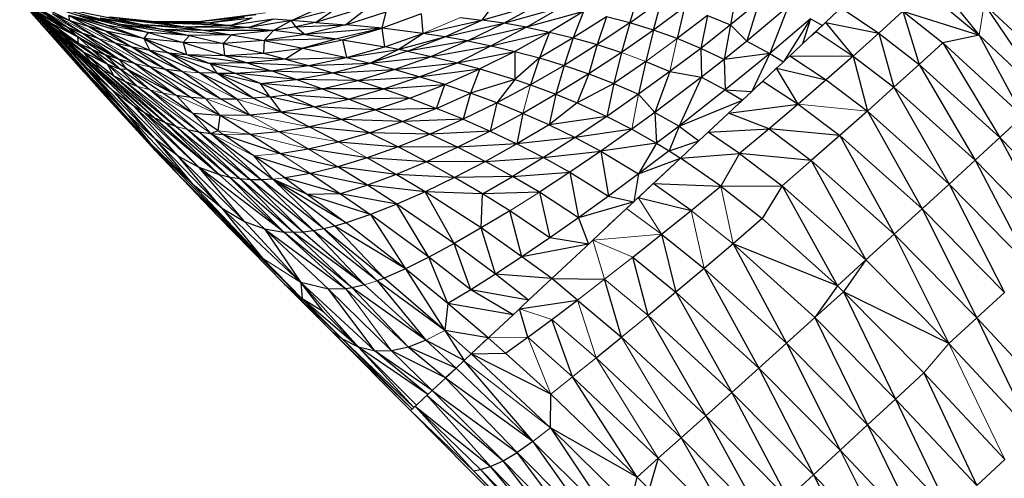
# Paper-space layout '_Left' of a CAD drawing. Header units: millimetres. Extents: x 1 to 464, y 0 to 650.
# Tile 31 of 50: x 13 to 54, y 498 to 517. Entities that reach past the tile are written whole.
import ezdxf

# ---------------------------------------------------------------- set-up
doc = ezdxf.new("R2010")
doc.units = ezdxf.units.MM

psp = doc.layouts.new('_Left')

# ---------------------------------------------------------------- linework, layer by layer
at = {"color": 7, "linetype": 'Continuous', "lineweight": 25}
for p, q in [((51.276, 518.304), (53.086, 516.058)), ((38.592, 516.57), (38.962, 517.748)), ((43.023, 517.847), (42.772, 516.486)), ((13.272, 517.579), (15.222, 516.399)), ((13.45, 517.355), (14.604, 516.686)), ((13.45, 517.355), (15.685, 515.987)), ((14.553, 516.565), (13.45, 517.355)), ((13.509, 517.275), (14.553, 516.565)), ((13.509, 517.275), (15.711, 515.731)), ((14.687, 516.345), (13.509, 517.275)), ((16.034, 514.424), (13.51, 517.273)), ((15.222, 516.399), (13.583, 517.341)), ((13.769, 517.45), (15.353, 516.667)), ((16.929, 516.454), (14.1, 517.395)), ((27.831, 517.276), (25.547, 516.588)), ((27.831, 517.276), (26.808, 516.491)), ((33.093, 517.556), (32.446, 516.687)), ((32.446, 516.687), (34.826, 517.359)), ((33.358, 516.551), (34.826, 517.359)), ((38.592, 516.57), (39.903, 517.506)), ((39.569, 516.268), (39.903, 517.506)), ((43.961, 517.459), (42.772, 516.486)), ((43.961, 517.459), (43.447, 515.805)), ((47.491, 517.315), (46.711, 516.586)), ((51.161, 517.66), (53.086, 516.058)), ((53.3, 517.35), (56.063, 513.238)), ((53.3, 517.35), (56.583, 514.257)), ((14.168, 516.55), (13.602, 517.198)), ((15.787, 514.702), (13.626, 517.135)), ((13.682, 517.129), (14.168, 516.55)), ((13.72, 517.097), (14.687, 516.345)), ((15.911, 515.374), (13.72, 517.097)), ((14.962, 516.025), (13.72, 517.097)), ((15.855, 514.625), (13.766, 516.975)), ((13.766, 516.975), (15.939, 514.531)), ((15.432, 515.101), (13.766, 516.975)), ((15.222, 516.399), (13.94, 517.242)), ((14.414, 516.462), (13.957, 516.892)), ((13.973, 516.877), (16.151, 514.389)), ((14.635, 516.938), (15.353, 516.667)), ((15.867, 516.142), (14.635, 516.938)), ((14.868, 517.19), (17.463, 516.508)), ((16.929, 516.454), (15.312, 516.881)), ((15.312, 516.881), (18.424, 515.917)), ((15.353, 516.667), (15.312, 516.881)), ((16.093, 516.429), (15.312, 516.881)), ((16.853, 516.225), (15.312, 516.881)), ((18.387, 516.49), (15.581, 517.058)), ((17.463, 516.508), (15.753, 516.874)), ((15.753, 516.874), (18.604, 516.175)), ((15.753, 516.874), (16.929, 516.454)), ((23.065, 516.897), (20.739, 516.616)), ((24.555, 516.661), (25.589, 517.138)), ((26.307, 517.113), (24.555, 516.661)), ((25.547, 516.588), (26.307, 517.113)), ((26.808, 516.491), (28.479, 517.032)), ((28.308, 516.347), (28.479, 517.032)), ((29.927, 516.947), (28.308, 516.347)), ((29.927, 516.947), (30.006, 516.132)), ((33.358, 516.551), (35.737, 517.217)), ((34.299, 516.385), (35.737, 517.217)), ((36.671, 517.041), (34.299, 516.385)), ((36.671, 517.041), (35.263, 516.184)), ((36.671, 517.041), (36.245, 515.946)), ((40.855, 517.217), (39.569, 516.268)), ((40.855, 517.217), (40.551, 515.917)), ((41.812, 516.879), (40.551, 515.917)), ((41.812, 516.879), (41.533, 515.513)), ((41.812, 516.879), (42.772, 516.486)), ((45.168, 517.241), (43.447, 515.805)), ((45.168, 517.241), (44.396, 515.295)), ((47.366, 517.198), (48.928, 516.14)), ((49.924, 517.049), (48.928, 516.14)), ((49.924, 517.049), (50.598, 514.844)), ((49.924, 517.049), (51.578, 515.744)), ((49.924, 517.049), (53.086, 516.058)), ((14.043, 516.818), (15.332, 515.612)), ((16.151, 514.389), (14.168, 516.55)), ((17.424, 512.908), (14.168, 516.55)), ((14.168, 516.55), (16.034, 514.424)), ((14.326, 516.545), (17.691, 512.827)), ((14.36, 516.513), (16.126, 514.639)), ((14.414, 516.462), (15.332, 515.612)), ((14.414, 516.462), (17.104, 513.774)), ((16.126, 514.639), (14.414, 516.462)), ((15.222, 516.399), (14.416, 516.807)), ((14.604, 516.686), (14.416, 516.807)), ((14.553, 516.565), (15.685, 515.987)), ((14.604, 516.686), (15.222, 516.399)), ((15.685, 515.987), (14.604, 516.686)), ((15.353, 516.667), (16.093, 516.429)), ((15.353, 516.667), (16.537, 515.917)), ((18.387, 516.49), (16.606, 516.758)), ((16.606, 516.758), (19.216, 516.299)), ((16.606, 516.758), (17.463, 516.508)), ((18.604, 516.175), (16.929, 516.454)), ((16.929, 516.454), (18.424, 515.917)), ((16.977, 516.815), (18.88, 516.617)), ((18.88, 516.617), (17.029, 516.802)), ((17.029, 516.802), (19.233, 516.556)), ((19.233, 516.556), (17.394, 516.718)), ((20.192, 516.39), (17.394, 516.718)), ((17.394, 516.718), (18.387, 516.49)), ((19.216, 516.299), (17.463, 516.508)), ((17.463, 516.508), (20.319, 516.045)), ((17.463, 516.508), (18.604, 516.175)), ((20.192, 516.39), (18.387, 516.49)), ((20.993, 516.252), (18.387, 516.49)), ((18.387, 516.49), (19.216, 516.299)), ((20.739, 516.616), (18.83, 516.625)), ((18.83, 516.625), (18.88, 516.617)), ((20.739, 516.616), (18.88, 516.617)), ((18.88, 516.617), (21.08, 516.576)), ((18.88, 516.617), (19.233, 516.556)), ((19.233, 516.556), (21.08, 516.576)), ((22.005, 516.465), (19.233, 516.556)), ((19.233, 516.556), (20.192, 516.39)), ((22.005, 516.465), (20.192, 516.39)), ((20.69, 516.622), (20.739, 516.616)), ((22.588, 516.806), (20.739, 516.616)), ((20.739, 516.616), (21.08, 516.576)), ((21.08, 516.576), (22.588, 516.806)), ((21.08, 516.576), (22.917, 516.782)), ((21.08, 516.576), (22.005, 516.465)), ((22.005, 516.465), (22.917, 516.782)), ((23.809, 516.716), (22.005, 516.465)), ((22.005, 516.465), (22.778, 516.372)), ((23.809, 516.716), (22.778, 516.372)), ((24.555, 516.661), (22.778, 516.372)), ((24.555, 516.661), (23.807, 516.249)), ((24.555, 516.661), (23.809, 516.716)), ((24.73, 516.409), (24.555, 516.661)), ((25.547, 516.588), (24.555, 516.661)), ((25.547, 516.588), (24.73, 516.409)), ((24.73, 516.409), (26.808, 516.491)), ((26.808, 516.491), (25.114, 516.088)), ((25.547, 516.588), (26.808, 516.491)), ((28.308, 516.347), (26.808, 516.491)), ((30.006, 516.132), (32.446, 516.687)), ((30.916, 515.99), (32.446, 516.687)), ((30.916, 515.99), (33.358, 516.551)), ((31.567, 516.796), (32.446, 516.687)), ((31.859, 515.821), (33.358, 516.551)), ((33.358, 516.551), (32.446, 516.687)), ((34.299, 516.385), (33.358, 516.551)), ((37.625, 516.826), (36.245, 515.946)), ((37.625, 516.826), (37.24, 515.668)), ((38.592, 516.57), (37.24, 515.668)), ((38.592, 516.57), (37.625, 516.826)), ((38.592, 516.57), (38.244, 515.344)), ((39.569, 516.268), (38.592, 516.57)), ((42.772, 516.486), (41.533, 515.513)), ((42.772, 516.486), (42.51, 515.052)), ((42.772, 516.486), (43.447, 515.805)), ((46.092, 516.736), (44.396, 515.295)), ((46.092, 516.736), (44.971, 514.959)), ((46.092, 516.736), (45.757, 515.694)), ((45.757, 515.694), (46.599, 516.482)), ((46.57, 516.454), (46.092, 516.736)), ((46.317, 516.217), (46.711, 516.586)), ((46.711, 516.586), (47.863, 515.188)), ((46.711, 516.586), (48.928, 516.14)), ((14.687, 516.345), (15.711, 515.731)), ((14.687, 516.345), (16.913, 514.858)), ((15.911, 515.374), (14.687, 516.345)), ((15.222, 516.399), (15.867, 516.142)), ((15.222, 516.399), (17.412, 515.048)), ((15.685, 515.987), (15.222, 516.399)), ((16.537, 515.917), (15.867, 516.142)), ((18.032, 514.88), (15.867, 516.142)), ((16.853, 516.225), (16.093, 516.429)), ((17.945, 515.56), (16.093, 516.429)), ((17.23, 515.723), (16.093, 516.429)), ((18.424, 515.917), (16.853, 516.225)), ((18.679, 515.429), (16.853, 516.225)), ((16.853, 516.225), (17.945, 515.56)), ((18.604, 516.175), (18.424, 515.917)), ((20.319, 516.045), (18.604, 516.175)), ((18.604, 516.175), (20.052, 515.748)), ((20.993, 516.252), (19.216, 516.299)), ((19.216, 516.299), (22.059, 516.068)), ((19.216, 516.299), (20.319, 516.045)), ((20.319, 516.045), (20.052, 515.748)), ((22.778, 516.372), (20.192, 516.39)), ((20.192, 516.39), (20.993, 516.252)), ((22.059, 516.068), (20.319, 516.045)), ((20.319, 516.045), (21.721, 515.718)), ((22.778, 516.372), (20.993, 516.252)), ((23.807, 516.249), (20.993, 516.252)), ((20.993, 516.252), (22.059, 516.068)), ((22.059, 516.068), (21.721, 515.718)), ((23.807, 516.249), (22.059, 516.068)), ((22.059, 516.068), (23.413, 515.831)), ((22.778, 516.372), (23.807, 516.249)), ((23.807, 516.249), (23.413, 515.831)), ((25.114, 516.088), (23.413, 515.831)), ((24.73, 516.409), (23.807, 516.249)), ((25.114, 516.088), (23.807, 516.249)), ((24.73, 516.409), (25.114, 516.088)), ((28.308, 516.347), (25.114, 516.088)), ((25.114, 516.088), (26.426, 515.907)), ((28.308, 516.347), (26.426, 515.907)), ((26.669, 515.87), (28.308, 516.347)), ((28.426, 515.574), (28.308, 516.347)), ((30.006, 516.132), (28.308, 516.347)), ((28.426, 515.574), (30.006, 516.132)), ((28.971, 515.47), (30.006, 516.132)), ((30.916, 515.99), (30.006, 516.132)), ((34.299, 516.385), (31.859, 515.821)), ((34.299, 516.385), (32.83, 515.621)), ((32.83, 515.621), (35.263, 516.184)), ((35.263, 516.184), (33.824, 515.388)), ((34.299, 516.385), (35.263, 516.184)), ((35.263, 516.184), (34.836, 515.118)), ((35.263, 516.184), (36.245, 515.946)), ((39.569, 516.268), (38.244, 515.344)), ((39.569, 516.268), (39.251, 514.973)), ((40.551, 515.917), (39.569, 516.268)), ((46.128, 516.041), (46.317, 516.217)), ((46.317, 516.217), (47.863, 515.188)), ((48.928, 516.14), (47.863, 515.188)), ((48.928, 516.14), (49.551, 513.896)), ((48.928, 516.14), (50.598, 514.844)), ((53.086, 516.058), (51.578, 515.744)), ((53.086, 516.058), (54.9, 512.701)), ((53.086, 516.058), (56.063, 513.238)), ((14.962, 516.025), (15.911, 515.374)), ((15.332, 515.612), (14.962, 516.025)), ((16.242, 514.917), (14.962, 516.025)), ((15.786, 515.246), (14.962, 516.025)), ((15.685, 515.987), (17.412, 515.048)), ((16.252, 515.473), (15.685, 515.987)), ((15.711, 515.731), (15.685, 515.987)), ((16.819, 515.246), (15.685, 515.987)), ((15.711, 515.731), (16.252, 515.473)), ((17.945, 515.56), (17.23, 515.723)), ((19.342, 514.631), (17.23, 515.723)), ((18.676, 514.741), (17.23, 515.723)), ((20.052, 515.748), (18.424, 515.917)), ((18.424, 515.917), (20.199, 515.26)), ((18.424, 515.917), (19.431, 515.329)), ((18.424, 515.917), (18.679, 515.429)), ((21.721, 515.718), (20.052, 515.748)), ((20.052, 515.748), (21.772, 515.219)), ((20.052, 515.748), (20.199, 515.26)), ((23.413, 515.831), (21.721, 515.718)), ((21.721, 515.718), (23.385, 515.307)), ((21.721, 515.718), (21.772, 515.219)), ((23.413, 515.831), (23.385, 515.307)), ((26.426, 515.907), (23.413, 515.831)), ((23.413, 515.831), (25.023, 515.523)), ((26.426, 515.907), (25.023, 515.523)), ((25.023, 515.523), (26.669, 515.87)), ((26.669, 515.87), (28.426, 515.574)), ((26.669, 515.87), (26.84, 515.129)), ((28.971, 515.47), (30.916, 515.99)), ((29.366, 515.39), (30.916, 515.99)), ((31.859, 515.821), (29.366, 515.39)), ((31.859, 515.821), (30.341, 515.178)), ((31.859, 515.821), (30.916, 515.99)), ((31.859, 515.821), (32.83, 515.621)), ((36.245, 515.946), (34.836, 515.118)), ((36.245, 515.946), (35.86, 514.808)), ((37.24, 515.668), (35.86, 514.808)), ((36.245, 515.946), (37.24, 515.668)), ((37.24, 515.668), (36.891, 514.454)), ((37.24, 515.668), (38.244, 515.344)), ((41.533, 515.513), (40.551, 515.917)), ((43.447, 515.805), (42.51, 515.052)), ((43.447, 515.805), (44.396, 515.295)), ((45.757, 515.694), (45.391, 515.353)), ((50.598, 514.844), (51.578, 515.744)), ((51.578, 515.744), (53.942, 511.816)), ((51.578, 515.744), (54.9, 512.701)), ((15.332, 515.612), (15.786, 515.246)), ((15.332, 515.612), (18.002, 513.117)), ((17.104, 513.774), (15.332, 515.612)), ((15.786, 515.246), (16.242, 514.917)), ((15.786, 515.246), (18.44, 512.851)), ((18.002, 513.117), (15.786, 515.246)), ((15.911, 515.374), (16.913, 514.858)), ((15.911, 515.374), (17.172, 514.367)), ((15.911, 515.374), (16.702, 514.625)), ((16.252, 515.473), (16.819, 515.246)), ((17.443, 514.648), (16.252, 515.473)), ((16.913, 514.858), (16.252, 515.473)), ((17.412, 515.048), (16.819, 515.246)), ((17.704, 514.663), (16.819, 515.246)), ((17.443, 514.648), (16.819, 515.246)), ((18.679, 515.429), (17.945, 515.56)), ((20.029, 514.551), (17.945, 515.56)), ((17.945, 515.56), (19.342, 514.631)), ((19.431, 515.329), (18.679, 515.429)), ((20.735, 514.499), (18.679, 515.429)), ((18.679, 515.429), (20.029, 514.551)), ((19.431, 515.329), (20.199, 515.26)), ((19.431, 515.329), (21.173, 514.887)), ((19.431, 515.329), (21.458, 514.477)), ((20.735, 514.499), (19.431, 515.329)), ((20.199, 515.26), (21.772, 515.219)), ((20.199, 515.26), (22.717, 514.915)), ((20.199, 515.26), (21.173, 514.887)), ((21.772, 515.219), (23.385, 515.307)), ((23.385, 515.307), (25.023, 515.523)), ((23.385, 515.307), (24.301, 515.066)), ((25.023, 515.523), (24.301, 515.066)), ((25.023, 515.523), (26.84, 515.129)), ((26.84, 515.129), (28.426, 515.574)), ((26.84, 515.129), (28.971, 515.47)), ((27.812, 514.894), (28.971, 515.47)), ((29.366, 515.39), (27.812, 514.894)), ((28.971, 515.47), (28.426, 515.574)), ((29.366, 515.39), (28.971, 515.47)), ((29.366, 515.39), (30.341, 515.178)), ((30.341, 515.178), (32.83, 515.621)), ((32.83, 515.621), (31.433, 514.913)), ((31.433, 514.913), (33.824, 515.388)), ((33.824, 515.388), (32.368, 514.66)), ((32.83, 515.621), (33.824, 515.388)), ((33.824, 515.388), (33.821, 514.217)), ((33.824, 515.388), (34.836, 515.118)), ((38.244, 515.344), (36.891, 514.454)), ((38.244, 515.344), (37.924, 514.055)), ((41.533, 515.513), (40.256, 514.55)), ((41.533, 515.513), (41.568, 514.314)), ((42.51, 515.052), (41.533, 515.513)), ((44.396, 515.295), (42.51, 515.052)), ((44.396, 515.295), (42.544, 513.786)), ((44.396, 515.295), (43.653, 513.728)), ((44.396, 515.295), (44.971, 514.959)), ((45.23, 515.202), (45.391, 515.353)), ((15.658, 514.847), (16.034, 514.424)), ((16.702, 514.625), (16.242, 514.917)), ((18.44, 512.851), (16.242, 514.917)), ((16.913, 514.858), (17.443, 514.648)), ((16.913, 514.858), (17.654, 514.143)), ((17.172, 514.367), (16.913, 514.858)), ((18.032, 514.88), (17.412, 515.048)), ((17.704, 514.663), (17.412, 515.048)), ((20.373, 513.476), (18.032, 514.88)), ((22.717, 514.915), (21.173, 514.887)), ((21.173, 514.887), (21.458, 514.477)), ((21.173, 514.887), (23.711, 514.583)), ((21.173, 514.887), (22.196, 514.483)), ((21.772, 515.219), (24.301, 515.066)), ((21.772, 515.219), (22.717, 514.915)), ((24.301, 515.066), (22.717, 514.915)), ((22.717, 514.915), (25.263, 514.799)), ((22.717, 514.915), (23.711, 514.583)), ((24.301, 515.066), (26.84, 515.129)), ((24.301, 515.066), (25.263, 514.799)), ((25.263, 514.799), (26.84, 515.129)), ((25.263, 514.799), (27.812, 514.894)), ((26.267, 514.504), (27.812, 514.894)), ((26.84, 515.129), (27.812, 514.894)), ((27.812, 514.894), (30.341, 515.178)), ((28.818, 514.631), (27.812, 514.894)), ((28.818, 514.631), (30.341, 515.178)), ((28.818, 514.631), (31.433, 514.913)), ((29.852, 514.337), (31.433, 514.913)), ((30.341, 515.178), (31.433, 514.913)), ((31.433, 514.913), (32.368, 514.66)), ((34.836, 515.118), (33.821, 514.217)), ((34.836, 515.118), (34.464, 513.999)), ((34.836, 515.118), (35.86, 514.808)), ((39.251, 514.973), (37.924, 514.055)), ((39.251, 514.973), (38.953, 513.606)), ((39.251, 514.973), (40.256, 514.55)), ((42.51, 515.052), (41.568, 514.314)), ((42.51, 515.052), (42.544, 513.786)), ((44.677, 514.684), (44.91, 514.903)), ((44.971, 514.959), (44.91, 514.903)), ((45.062, 515.045), (44.971, 514.959)), ((45.062, 515.045), (45.23, 515.202)), ((45.23, 515.202), (46.741, 514.203)), ((45.23, 515.202), (47.863, 515.188)), ((47.863, 515.188), (46.741, 514.203)), ((47.863, 515.188), (48.448, 512.909)), ((47.863, 515.188), (49.551, 513.896)), ((49.551, 513.896), (50.598, 514.844)), ((50.598, 514.844), (52.919, 510.874)), ((50.598, 514.844), (53.942, 511.816)), ((17.424, 512.908), (16.034, 514.424)), ((16.034, 514.424), (16.698, 513.677)), ((17.104, 513.774), (16.126, 514.639)), ((16.126, 514.639), (17.691, 512.827)), ((16.126, 514.639), (18.874, 511.766)), ((16.702, 514.625), (19.321, 512.428)), ((17.443, 514.648), (17.704, 514.663)), ((18.671, 513.789), (17.443, 514.648)), ((19.78, 513.552), (17.704, 514.663)), ((19.212, 513.656), (17.704, 514.663)), ((17.704, 514.663), (18.671, 513.789)), ((19.342, 514.631), (18.676, 514.741)), ((18.676, 514.741), (20.989, 513.427)), ((20.029, 514.551), (19.342, 514.631)), ((21.627, 513.405), (19.342, 514.631)), ((19.342, 514.631), (20.989, 513.427)), ((20.029, 514.551), (21.627, 513.405)), ((21.458, 514.477), (20.735, 514.499)), ((22.962, 513.442), (20.735, 514.499)), ((22.286, 513.41), (20.735, 514.499)), ((21.458, 514.477), (22.196, 514.483)), ((23.262, 514.049), (21.458, 514.477)), ((22.962, 513.442), (21.458, 514.477)), ((23.655, 513.501), (21.458, 514.477)), ((22.196, 514.483), (23.711, 514.583)), ((24.745, 514.223), (22.196, 514.483)), ((23.262, 514.049), (22.196, 514.483)), ((23.711, 514.583), (25.263, 514.799)), ((23.711, 514.583), (26.267, 514.504)), ((24.745, 514.223), (23.711, 514.583)), ((24.745, 514.223), (26.267, 514.504)), ((25.263, 514.799), (26.267, 514.504)), ((26.267, 514.504), (28.818, 514.631)), ((26.267, 514.504), (27.305, 514.181)), ((27.305, 514.181), (28.818, 514.631)), ((29.852, 514.337), (28.818, 514.631)), ((29.852, 514.337), (32.368, 514.66)), ((30.909, 514.011), (32.368, 514.66)), ((32.368, 514.66), (31.982, 513.65)), ((32.368, 514.66), (33.821, 514.217)), ((35.86, 514.808), (34.464, 513.999)), ((35.86, 514.808), (35.523, 513.608)), ((36.891, 514.454), (35.523, 513.608)), ((35.86, 514.808), (36.891, 514.454)), ((36.891, 514.454), (36.399, 513.252)), ((36.891, 514.454), (37.924, 514.055)), ((40.256, 514.55), (38.953, 513.606)), ((40.256, 514.55), (39.629, 512.85)), ((40.256, 514.55), (41.568, 514.314)), ((44.114, 514.158), (44.683, 514.69)), ((44.704, 514.71), (44.598, 514.611)), ((45.573, 513.196), (44.677, 514.684)), ((44.677, 514.684), (46.741, 514.203)), ((16.151, 514.389), (17.691, 512.827)), ((16.151, 514.389), (18.668, 511.592)), ((17.424, 512.908), (16.151, 514.389)), ((17.172, 514.367), (17.654, 514.143)), ((17.172, 514.367), (19.771, 512.27)), ((17.654, 514.143), (18.152, 513.95)), ((23.262, 514.049), (24.745, 514.223)), ((23.655, 513.501), (23.262, 514.049)), ((25.815, 513.832), (23.262, 514.049)), ((24.363, 513.585), (23.262, 514.049)), ((27.305, 514.181), (24.745, 514.223)), ((25.815, 513.832), (24.745, 514.223)), ((25.815, 513.832), (27.305, 514.181)), ((27.305, 514.181), (29.852, 514.337)), ((27.305, 514.181), (28.371, 513.828)), ((28.371, 513.828), (29.852, 514.337)), ((28.371, 513.828), (30.909, 514.011)), ((29.459, 513.443), (30.909, 514.011)), ((30.909, 514.011), (29.852, 514.337)), ((30.563, 513.024), (30.909, 514.011)), ((30.909, 514.011), (31.982, 513.65)), ((33.821, 514.217), (31.982, 513.65)), ((33.821, 514.217), (33.065, 513.252)), ((34.464, 513.999), (33.065, 513.252)), ((33.821, 514.217), (34.464, 513.999)), ((34.464, 513.999), (35.523, 513.608)), ((37.924, 514.055), (36.399, 513.252)), ((37.924, 514.055), (37.636, 512.691)), ((37.924, 514.055), (38.953, 513.606)), ((41.568, 514.314), (39.629, 512.85)), ((41.568, 514.314), (40.635, 512.291)), ((41.568, 514.314), (42.544, 513.786)), ((43.894, 513.953), (44.114, 514.158)), ((44.114, 514.158), (45.573, 513.196)), ((46.741, 514.203), (45.573, 513.196)), ((46.741, 514.203), (48.448, 512.909)), ((17.424, 512.908), (16.698, 513.677)), ((18.369, 511.858), (16.698, 513.677)), ((16.698, 513.677), (16.965, 513.378)), ((18.002, 513.117), (17.104, 513.774)), ((17.104, 513.774), (19.851, 511.047)), ((17.104, 513.774), (18.874, 511.766)), ((20.455, 512.814), (19.212, 513.656)), ((24.363, 513.585), (25.815, 513.832)), ((28.371, 513.828), (25.815, 513.832)), ((26.913, 513.412), (25.815, 513.832)), ((26.913, 513.412), (28.371, 513.828)), ((28.371, 513.828), (29.459, 513.443)), ((30.563, 513.024), (31.982, 513.65)), ((31.982, 513.65), (31.676, 512.57)), ((33.065, 513.252), (31.982, 513.65)), ((35.523, 513.608), (34.153, 512.815)), ((35.523, 513.608), (35.239, 512.336)), ((35.523, 513.608), (36.399, 513.252)), ((38.953, 513.606), (37.636, 512.691)), ((42.544, 513.786), (40.635, 512.291)), ((42.544, 513.786), (43.261, 513.361)), ((42.544, 513.786), (43.653, 513.728)), ((43.653, 513.728), (43.261, 513.361)), ((43.894, 513.953), (43.653, 513.728)), ((48.448, 512.909), (49.551, 513.896)), ((49.551, 513.896), (51.841, 509.886)), ((49.551, 513.896), (52.919, 510.874)), ((18.369, 511.858), (16.965, 513.378)), ((18.897, 511.281), (16.965, 513.378)), ((20.373, 513.476), (19.78, 513.552)), ((19.78, 513.552), (20.455, 512.814)), ((20.989, 513.427), (20.373, 513.476)), ((22.286, 513.41), (21.627, 513.405)), ((21.627, 513.405), (22.816, 512.746)), ((23.655, 513.501), (22.962, 513.442)), ((24.122, 512.868), (22.962, 513.442)), ((23.655, 513.501), (24.363, 513.585)), ((25.492, 513.091), (23.655, 513.501)), ((23.655, 513.501), (24.122, 512.868)), ((26.913, 513.412), (24.363, 513.585)), ((25.492, 513.091), (24.363, 513.585)), ((25.492, 513.091), (26.913, 513.412)), ((29.459, 513.443), (26.913, 513.412)), ((28.032, 512.96), (26.913, 513.412)), ((29.459, 513.443), (28.032, 512.96)), ((29.459, 513.443), (30.563, 513.024)), ((33.065, 513.252), (31.676, 512.57)), ((33.065, 513.252), (32.792, 512.08)), ((34.153, 512.815), (33.065, 513.252)), ((36.399, 513.252), (35.239, 512.336)), ((36.399, 513.252), (37.636, 512.691)), ((40.635, 512.291), (43.261, 513.361)), ((42.649, 512.79), (43.162, 513.269)), ((42.687, 512.825), (45.573, 513.196)), ((43.026, 513.142), (43.261, 513.361)), ((45.573, 513.196), (44.37, 512.175)), ((45.573, 513.196), (47.301, 511.893)), ((18.668, 511.592), (17.424, 512.908)), ((17.424, 512.908), (18.369, 511.858)), ((18.874, 511.766), (17.691, 512.827)), ((20.45, 509.86), (17.691, 512.827)), ((17.691, 512.827), (18.668, 511.592)), ((18.44, 512.851), (18.002, 513.117)), ((18.002, 513.117), (20.721, 510.569)), ((18.002, 513.117), (19.851, 511.047)), ((18.879, 512.622), (18.44, 512.851)), ((21.563, 510.261), (18.44, 512.851)), ((18.44, 512.851), (20.721, 510.569)), ((21.59, 512.727), (20.455, 512.814)), ((21.509, 512.092), (20.455, 512.814)), ((24.122, 512.868), (22.816, 512.746)), ((25.492, 513.091), (24.122, 512.868)), ((26.642, 512.566), (24.122, 512.868)), ((24.122, 512.868), (25.302, 512.264)), ((28.032, 512.96), (25.492, 513.091)), ((25.492, 513.091), (26.642, 512.566)), ((28.032, 512.96), (26.642, 512.566)), ((30.563, 513.024), (28.032, 512.96)), ((28.032, 512.96), (29.167, 512.476)), ((30.563, 513.024), (29.167, 512.476)), ((31.676, 512.57), (30.563, 513.024)), ((34.153, 512.815), (32.792, 512.08)), ((34.153, 512.815), (33.906, 511.551)), ((35.239, 512.336), (34.153, 512.815)), ((39.629, 512.85), (38.679, 512.16)), ((39.629, 512.85), (39.7, 511.582)), ((39.629, 512.85), (40.635, 512.291)), ((41.837, 512.03), (42.687, 512.825)), ((44.37, 512.175), (42.687, 512.825)), ((48.448, 512.909), (47.301, 511.893)), ((48.448, 512.909), (50.72, 508.861)), ((51.841, 509.886), (48.448, 512.909)), ((19.321, 512.428), (18.879, 512.622)), ((18.879, 512.622), (21.563, 510.261)), ((19.771, 512.27), (19.321, 512.428)), ((21.986, 510.162), (19.321, 512.428)), ((21.509, 512.092), (21.59, 512.727)), ((22.816, 512.746), (21.59, 512.727)), ((22.827, 511.951), (21.59, 512.727)), ((26.642, 512.566), (25.302, 512.264)), ((29.167, 512.476), (26.642, 512.566)), ((26.642, 512.566), (27.807, 512.011)), ((29.167, 512.476), (27.807, 512.011)), ((31.676, 512.57), (29.167, 512.476)), ((29.167, 512.476), (30.31, 511.959)), ((31.676, 512.57), (30.31, 511.959)), ((31.676, 512.57), (32.792, 512.08)), ((37.636, 512.691), (35.239, 512.336)), ((37.636, 512.691), (36.318, 511.815)), ((37.636, 512.691), (38.679, 512.16)), ((41.459, 511.677), (42.481, 512.632)), ((53.942, 511.816), (54.9, 512.701)), ((19.771, 512.27), (22.416, 510.097)), ((19.771, 512.27), (21.986, 510.162)), ((20.232, 512.144), (20.708, 512.049)), ((20.232, 512.144), (22.856, 510.065)), ((20.708, 512.049), (21.202, 511.983)), ((20.708, 512.049), (23.31, 510.063)), ((21.509, 512.092), (21.202, 511.983)), ((21.202, 511.983), (21.719, 511.946)), ((21.202, 511.983), (23.782, 510.089)), ((21.202, 511.983), (23.31, 510.063)), ((22.827, 511.951), (24.026, 512.058)), ((24.026, 512.058), (25.302, 512.264)), ((27.807, 512.011), (25.302, 512.264)), ((25.302, 512.264), (26.497, 511.631)), ((27.807, 512.011), (26.497, 511.631)), ((30.31, 511.959), (27.807, 512.011)), ((27.807, 512.011), (28.98, 511.425)), ((30.31, 511.959), (28.98, 511.425)), ((32.792, 512.08), (30.31, 511.959)), ((30.31, 511.959), (31.455, 511.409)), ((32.792, 512.08), (31.455, 511.409)), ((32.792, 512.08), (33.906, 511.551)), ((35.239, 512.336), (33.906, 511.551)), ((35.239, 512.336), (36.318, 511.815)), ((38.679, 512.16), (36.318, 511.815)), ((38.679, 512.16), (37.384, 511.247)), ((38.679, 512.16), (39.7, 511.582)), ((40.635, 512.291), (39.7, 511.582)), ((40.635, 512.291), (40.222, 511.264)), ((40.635, 512.291), (41.459, 511.677)), ((41.837, 512.03), (44.37, 512.175)), ((43.144, 511.151), (41.837, 512.03)), ((44.37, 512.175), (43.144, 511.151)), ((44.37, 512.175), (46.119, 510.857)), ((47.301, 511.893), (44.37, 512.175)), ((18.668, 511.592), (18.369, 511.858)), ((19.922, 510.219), (18.369, 511.858)), ((18.369, 511.858), (18.897, 511.281)), ((20.45, 509.86), (18.668, 511.592)), ((23.349, 506.814), (18.668, 511.592)), ((19.922, 510.219), (18.668, 511.592)), ((19.851, 511.047), (18.874, 511.766)), ((21.648, 508.898), (18.874, 511.766)), ((18.874, 511.766), (20.45, 509.86)), ((21.719, 511.946), (24.077, 511.149)), ((22.995, 511.054), (21.719, 511.946)), ((24.077, 511.149), (22.827, 511.951)), ((25.249, 511.343), (26.497, 511.631)), ((26.497, 511.631), (28.98, 511.425)), ((33.906, 511.551), (31.455, 511.409)), ((33.906, 511.551), (32.595, 510.824)), ((36.318, 511.815), (33.906, 511.551)), ((33.906, 511.551), (35.01, 510.983)), ((36.318, 511.815), (35.01, 510.983)), ((36.318, 511.815), (37.384, 511.247)), ((39.7, 511.582), (37.384, 511.247)), ((39.7, 511.582), (38.956, 510.304)), ((39.7, 511.582), (40.222, 511.264)), ((40.222, 511.264), (41.459, 511.677)), ((41.459, 511.677), (40.694, 510.962)), ((47.301, 511.893), (46.119, 510.857)), ((47.301, 511.893), (49.566, 507.809)), ((50.72, 508.861), (47.301, 511.893)), ((52.919, 510.874), (53.942, 511.816)), ((53.942, 511.816), (56.303, 507.402)), ((57.313, 508.337), (53.942, 511.816)), ((21.494, 508.558), (18.897, 511.281)), ((20.763, 509.321), (18.897, 511.281)), ((24.077, 511.149), (25.249, 511.343)), ((24.077, 511.149), (26.478, 510.603)), ((27.698, 510.971), (25.249, 511.343)), ((28.98, 511.425), (27.698, 510.971)), ((31.455, 511.409), (28.98, 511.425)), ((30.153, 510.808), (28.98, 511.425)), ((31.455, 511.409), (30.153, 510.808)), ((31.455, 511.409), (32.595, 510.824)), ((35.01, 510.983), (37.384, 511.247)), ((37.384, 511.247), (36.099, 510.374)), ((37.384, 511.247), (38.956, 510.304)), ((37.384, 511.247), (37.7, 509.377)), ((40.222, 511.264), (38.956, 510.304)), ((40.222, 511.264), (40.694, 510.962)), ((40.694, 510.962), (43.144, 511.151)), ((43.144, 511.151), (42.365, 509.8)), ((43.144, 511.151), (44.915, 509.812)), ((46.119, 510.857), (43.144, 511.151)), ((20.721, 510.569), (19.851, 511.047)), ((22.594, 508.331), (19.851, 511.047)), ((21.648, 508.898), (19.851, 511.047)), ((22.995, 511.054), (25.333, 510.325)), ((24.275, 510.143), (22.995, 511.054)), ((27.698, 510.971), (26.478, 510.603)), ((30.153, 510.808), (27.698, 510.971)), ((28.899, 510.283), (27.698, 510.971)), ((30.153, 510.808), (28.899, 510.283)), ((32.595, 510.824), (30.153, 510.808)), ((31.32, 510.162), (30.153, 510.808)), ((32.595, 510.824), (31.32, 510.162)), ((32.595, 510.824), (35.01, 510.983)), ((33.724, 510.204), (32.595, 510.824)), ((35.01, 510.983), (33.724, 510.204)), ((35.01, 510.983), (36.099, 510.374)), ((38.956, 510.304), (40.694, 510.962)), ((39.02, 509.397), (40.694, 510.962)), ((39.554, 509.897), (40.694, 510.962)), ((42.365, 509.8), (40.694, 510.962)), ((46.119, 510.857), (48.391, 506.74)), ((49.566, 507.809), (46.119, 510.857)), ((51.841, 509.886), (52.919, 510.874)), ((52.919, 510.874), (55.239, 506.417)), ((21.563, 510.261), (20.721, 510.569)), ((24.227, 507.886), (20.721, 510.569)), ((23.425, 508.022), (20.721, 510.569)), ((22.594, 508.331), (20.721, 510.569)), ((25.333, 510.325), (24.275, 510.143)), ((26.478, 510.603), (25.333, 510.325)), ((27.705, 509.839), (25.333, 510.325)), ((25.333, 510.325), (26.585, 509.481)), ((28.899, 510.283), (26.478, 510.603)), ((27.705, 509.839), (26.478, 510.603)), ((33.724, 510.204), (36.099, 510.374)), ((36.099, 510.374), (34.836, 509.548)), ((36.099, 510.374), (37.7, 509.377)), ((36.099, 510.374), (36.467, 508.49)), ((23.349, 506.814), (19.922, 510.219)), ((23.166, 506.964), (19.922, 510.219)), ((21.494, 508.558), (19.922, 510.219)), ((21.986, 510.162), (21.563, 510.261)), ((21.563, 510.261), (24.227, 507.886)), ((22.416, 510.097), (21.986, 510.162)), ((24.63, 507.873), (21.986, 510.162)), ((21.986, 510.162), (24.227, 507.886)), ((22.856, 510.065), (22.416, 510.097)), ((25.04, 507.894), (22.416, 510.097)), ((22.416, 510.097), (24.63, 507.873)), ((23.31, 510.063), (22.856, 510.065)), ((25.46, 507.947), (22.856, 510.065)), ((22.856, 510.065), (25.04, 507.894)), ((23.782, 510.089), (23.31, 510.063)), ((25.893, 508.029), (23.31, 510.063)), ((23.31, 510.063), (25.46, 507.947)), ((25.22, 509.458), (23.782, 510.089)), ((23.782, 510.089), (25.893, 508.029)), ((26.344, 508.14), (23.782, 510.089)), ((26.815, 508.276), (23.782, 510.089)), ((26.585, 509.481), (24.275, 510.143)), ((24.275, 510.143), (25.22, 509.458)), ((28.899, 510.283), (27.705, 509.839)), ((31.32, 510.162), (28.899, 510.283)), ((30.092, 509.569), (28.899, 510.283)), ((31.32, 510.162), (30.092, 509.569)), ((33.724, 510.204), (31.32, 510.162)), ((32.474, 509.484), (31.32, 510.162)), ((32.474, 509.484), (33.724, 510.204)), ((34.836, 509.548), (33.724, 510.204)), ((38.956, 510.304), (37.7, 509.377)), ((38.956, 510.304), (38.759, 509.154)), ((21.648, 508.898), (20.45, 509.86)), ((23.349, 506.814), (20.45, 509.86)), ((20.763, 509.321), (20.486, 509.615)), ((27.705, 509.839), (26.585, 509.481)), ((30.092, 509.569), (27.705, 509.839)), ((28.923, 509.053), (27.705, 509.839)), ((30.092, 509.569), (28.923, 509.053)), ((32.474, 509.484), (30.092, 509.569)), ((31.301, 507.423), (30.092, 509.569)), ((32.425, 508.065), (30.092, 509.569)), ((34.836, 509.548), (32.474, 509.484)), ((36.467, 508.49), (34.836, 509.548)), ((34.836, 509.548), (35.268, 507.65)), ((38.937, 509.32), (39.564, 509.906)), ((39.564, 509.906), (42.365, 509.8)), ((41.132, 508.79), (39.564, 509.906)), ((41.132, 508.79), (42.365, 509.8)), ((42.365, 509.8), (44.915, 509.812)), ((42.365, 509.8), (44.086, 508.452)), ((44.915, 509.812), (44.086, 508.452)), ((44.915, 509.812), (47.204, 505.665)), ((44.915, 509.812), (48.391, 506.74)), ((51.841, 509.886), (50.72, 508.861)), ((51.841, 509.886), (54.132, 505.393)), ((55.239, 506.417), (51.841, 509.886)), ((20.607, 509.488), (20.763, 509.321)), ((20.801, 509.285), (20.763, 509.321)), ((20.808, 509.278), (20.763, 509.321)), ((20.763, 509.321), (21.494, 508.558)), ((26.585, 509.481), (25.22, 509.458)), ((27.827, 508.62), (25.22, 509.458)), ((25.22, 509.458), (26.815, 508.276)), ((28.923, 509.053), (26.585, 509.481)), ((26.585, 509.481), (27.827, 508.62)), ((32.425, 508.065), (32.474, 509.484)), ((33.607, 508.775), (32.474, 509.484)), ((37.7, 509.377), (36.467, 508.49)), ((38.759, 509.154), (36.467, 508.49)), ((38.786, 509.179), (37.683, 508.148)), ((37.7, 509.377), (38.759, 509.154)), ((38.444, 508.859), (38.938, 509.321)), ((38.913, 509.297), (39.018, 509.396)), ((38.938, 509.321), (41.132, 508.79)), ((21.648, 508.898), (22.594, 508.331)), ((24.933, 505.808), (21.648, 508.898)), ((21.648, 508.898), (23.349, 506.814)), ((28.923, 509.053), (27.827, 508.62)), ((31.301, 507.423), (28.923, 509.053)), ((30.247, 506.857), (28.923, 509.053)), ((33.607, 508.775), (32.425, 508.065)), ((35.268, 507.65), (33.607, 508.775)), ((34.114, 506.867), (33.607, 508.775)), ((37.058, 507.564), (38.453, 508.867)), ((39.911, 507.803), (41.132, 508.79)), ((50.72, 508.861), (49.566, 507.809)), ((50.72, 508.861), (52.993, 504.34)), ((54.132, 505.393), (50.72, 508.861)), ((21.494, 508.558), (23.166, 506.964)), ((21.494, 508.558), (25, 505.129)), ((24.256, 505.736), (21.494, 508.558)), ((22.594, 508.331), (23.425, 508.022)), ((22.594, 508.331), (24.933, 505.808)), ((27.827, 508.62), (26.815, 508.276)), ((30.247, 506.857), (27.827, 508.62)), ((27.827, 508.62), (29.275, 506.375)), ((36.467, 508.49), (35.268, 507.65)), ((36.467, 508.49), (36.877, 507.394)), ((44.086, 508.452), (42.874, 507.412)), ((23.425, 508.022), (24.227, 507.886)), ((23.425, 508.022), (26.802, 505.545)), ((26.093, 505.525), (23.425, 508.022)), ((23.425, 508.022), (24.933, 505.808)), ((24.63, 507.873), (24.227, 507.886)), ((27.066, 505.585), (24.227, 507.886)), ((26.802, 505.545), (24.227, 507.886)), ((25.04, 507.894), (24.63, 507.873)), ((27.574, 505.703), (24.63, 507.873)), ((24.63, 507.873), (27.066, 505.585)), ((25.46, 507.947), (25.04, 507.894)), ((25.04, 507.894), (27.574, 505.703)), ((25.893, 508.029), (25.46, 507.947)), ((28.113, 505.879), (25.46, 507.947)), ((25.46, 507.947), (27.574, 505.703)), ((26.344, 508.14), (25.893, 508.029)), ((28.39, 505.985), (25.893, 508.029)), ((25.893, 508.029), (28.113, 505.879)), ((26.815, 508.276), (26.344, 508.14)), ((29.275, 506.375), (26.344, 508.14)), ((26.344, 508.14), (28.39, 505.985)), ((29.275, 506.375), (26.815, 508.276)), ((32.425, 508.065), (31.301, 507.423)), ((34.114, 506.867), (32.425, 508.065)), ((33.017, 506.148), (32.425, 508.065)), ((35.268, 507.65), (34.114, 506.867)), ((36.877, 507.394), (35.268, 507.65)), ((36.968, 507.479), (35.352, 505.969)), ((38.711, 506.849), (39.911, 507.803)), ((39.911, 507.803), (41.673, 506.39)), ((39.911, 507.803), (40.493, 505.397)), ((49.566, 507.809), (48.391, 506.74)), ((49.566, 507.809), (51.833, 503.267)), ((52.993, 504.34), (49.566, 507.809)), ((31.301, 507.423), (30.247, 506.857)), ((33.017, 506.148), (31.301, 507.423)), ((31.989, 505.501), (31.301, 507.423)), ((36.877, 507.394), (34.114, 506.867)), ((42.874, 507.412), (41.673, 506.39)), ((47.204, 505.665), (42.874, 507.412)), ((42.874, 507.412), (45.097, 503.289)), ((23.166, 506.964), (23.349, 506.814)), ((25, 505.129), (23.166, 506.964)), ((25, 505.129), (23.349, 506.814)), ((30.247, 506.857), (29.275, 506.375)), ((31.989, 505.501), (30.247, 506.857)), ((31.042, 504.934), (30.247, 506.857)), ((34.114, 506.867), (33.017, 506.148)), ((35.352, 505.969), (34.114, 506.867)), ((38.711, 506.849), (40.493, 505.397)), ((39.347, 504.44), (38.711, 506.849)), ((48.391, 506.74), (47.204, 505.665)), ((48.391, 506.74), (47.456, 505.423)), ((48.391, 506.74), (51.833, 503.267)), ((29.275, 506.375), (28.39, 505.985)), ((31.042, 504.934), (29.275, 506.375)), ((29.275, 506.375), (30.913, 503.815)), ((41.673, 506.39), (40.493, 505.397)), ((41.673, 506.39), (45.097, 503.289)), ((41.673, 506.39), (43.945, 502.25)), ((28.39, 505.985), (28.113, 505.879)), ((30.913, 503.815), (28.113, 505.879)), ((28.113, 505.879), (30.132, 503.408)), ((30.913, 503.815), (28.39, 505.985)), ((33.017, 506.148), (31.989, 505.501)), ((35.352, 505.969), (33.017, 506.148)), ((34.388, 505.068), (33.017, 506.148)), ((34.388, 505.068), (35.353, 505.97)), ((35.352, 505.969), (37.544, 505.936)), ((36.422, 505.073), (35.352, 505.969)), ((38.245, 503.53), (37.544, 505.936)), ((24.256, 505.736), (25, 505.129)), ((26.648, 503.468), (24.256, 505.736)), ((24.256, 505.736), (26.246, 503.742)), ((26.093, 505.525), (24.933, 505.808)), ((28.023, 502.957), (24.933, 505.808)), ((24.933, 505.808), (25, 505.129)), ((25.884, 504.583), (24.933, 505.808)), ((26.802, 505.545), (26.093, 505.525)), ((28.707, 502.963), (26.093, 505.525)), ((28.023, 502.957), (26.093, 505.525)), ((27.066, 505.585), (26.802, 505.545)), ((29.403, 503.119), (26.802, 505.545)), ((27.574, 505.703), (27.066, 505.585)), ((30.132, 503.408), (27.066, 505.585)), ((27.066, 505.585), (29.403, 503.119)), ((27.574, 505.703), (30.132, 503.408)), ((31.989, 505.501), (31.042, 504.934)), ((34.388, 505.068), (31.989, 505.501)), ((33.744, 504.466), (31.989, 505.501)), ((47.204, 505.665), (46.271, 504.35)), ((47.456, 505.423), (46.271, 504.35)), ((47.204, 505.665), (47.456, 505.423)), ((47.456, 505.423), (49.617, 500.971)), ((47.456, 505.423), (50.788, 502.053)), ((51.833, 503.267), (47.456, 505.423)), ((25.884, 504.583), (25, 505.129)), ((27.33, 503.128), (25, 505.129)), ((25, 505.129), (26.648, 503.468)), ((34.013, 504.717), (36.422, 505.073)), ((34.388, 505.068), (34.104, 504.803)), ((34.474, 505.149), (34.388, 505.068)), ((35.356, 504.269), (36.422, 505.073)), ((36.422, 505.073), (38.245, 503.53)), ((40.493, 505.397), (39.347, 504.44)), ((40.493, 505.397), (43.945, 502.25)), ((40.493, 505.397), (42.825, 501.244)), ((54.132, 505.393), (52.993, 504.34)), ((31.042, 504.934), (30.913, 503.815)), ((33.744, 504.466), (31.042, 504.934)), ((32.717, 503.506), (31.042, 504.934)), ((33.951, 504.66), (33.744, 504.466)), ((34.013, 504.717), (34.104, 504.803)), ((34.358, 503.532), (34.013, 504.717)), ((27.33, 503.128), (25.884, 504.583)), ((33.744, 504.466), (32.005, 502.841)), ((34.358, 503.532), (35.356, 504.269)), ((36.217, 501.886), (35.356, 504.269)), ((39.347, 504.44), (42.825, 501.244)), ((39.347, 504.44), (41.749, 500.279)), ((46.271, 504.35), (49.617, 500.971)), ((46.271, 504.35), (48.458, 499.9)), ((52.993, 504.34), (51.833, 503.267)), ((52.993, 504.34), (55.306, 499.537)), ((56.456, 500.603), (52.993, 504.34)), ((32.717, 503.506), (30.913, 503.815)), ((32.005, 502.841), (30.913, 503.815)), ((30.913, 503.815), (31.714, 502.569)), ((29.556, 500.552), (26.246, 503.742)), ((26.648, 503.468), (26.246, 503.742)), ((26.246, 503.742), (29.495, 500.495)), ((27.33, 503.128), (26.648, 503.468)), ((29.629, 500.62), (26.648, 503.468)), ((26.648, 503.468), (29.556, 500.552)), ((30.132, 503.408), (29.403, 503.119)), ((31.714, 502.569), (30.132, 503.408)), ((32.005, 502.841), (32.717, 503.506)), ((33.438, 502.872), (32.717, 503.506)), ((33.438, 502.872), (34.358, 503.532)), ((34.358, 503.532), (36.217, 501.886)), ((37.198, 502.676), (38.245, 503.53)), ((38.245, 503.53), (41.749, 500.279)), ((28.023, 502.957), (27.33, 503.128)), ((30.212, 501.164), (27.33, 503.128)), ((29.733, 500.717), (27.33, 503.128)), ((29.629, 500.62), (27.33, 503.128)), ((29.403, 503.119), (28.707, 502.963)), ((31.379, 502.256), (29.403, 503.119)), ((29.403, 503.119), (30.944, 501.849)), ((45.097, 503.289), (48.458, 499.9)), ((45.097, 503.289), (47.32, 498.849)), ((55.306, 499.537), (51.833, 503.267)), ((28.707, 502.963), (28.023, 502.957)), ((30.383, 501.325), (28.023, 502.957)), ((30.212, 501.164), (28.023, 502.957)), ((30.944, 501.849), (28.707, 502.963)), ((28.707, 502.963), (30.383, 501.325)), ((31.714, 502.569), (31.379, 502.256)), ((31.654, 502.513), (31.774, 502.625)), ((31.857, 502.703), (31.702, 502.557)), ((32.005, 502.841), (31.714, 502.569)), ((32.005, 502.841), (33.438, 502.872)), ((35.314, 501.17), (32.005, 502.841)), ((35.301, 499.772), (32.005, 502.841)), ((35.314, 501.17), (33.438, 502.872)), ((40.727, 499.366), (37.198, 502.676)), ((31.379, 502.256), (30.935, 501.84)), ((31.379, 502.256), (34.571, 499.212)), ((31.702, 502.557), (34.571, 499.212)), ((43.945, 502.25), (42.825, 501.244)), ((43.945, 502.25), (47.32, 498.849)), ((43.945, 502.25), (46.214, 497.828)), ((34.571, 499.212), (30.935, 501.841)), ((30.935, 501.841), (33.916, 498.754)), ((31.157, 502.048), (30.944, 501.849)), ((38.889, 497.734), (36.217, 501.886)), ((50.788, 502.053), (49.617, 500.971)), ((50.788, 502.053), (52.986, 497.386)), ((54.146, 498.462), (50.788, 502.053)), ((30.403, 501.343), (30.383, 501.324)), ((30.031, 500.996), (30.204, 501.157)), ((30.17, 501.125), (33.33, 498.407)), ((32.813, 498.175), (30.17, 501.125)), ((30.382, 501.324), (30.204, 501.157)), ((30.383, 501.324), (33.916, 498.754)), ((33.33, 498.407), (30.383, 501.324)), ((35.301, 499.772), (35.314, 501.17)), ((42.825, 501.244), (41.749, 500.279)), ((42.825, 501.244), (46.214, 497.828)), ((42.825, 501.244), (45.152, 496.848)), ((49.617, 500.971), (48.458, 499.9)), ((49.617, 500.971), (52.986, 497.386)), ((49.617, 500.971), (51.836, 496.321)), ((29.629, 500.62), (29.556, 500.552)), ((29.556, 500.552), (29.601, 500.594)), ((29.68, 500.668), (29.629, 500.62)), ((29.629, 500.62), (29.654, 500.644)), ((29.68, 500.668), (29.695, 500.681)), ((29.684, 500.672), (32.813, 498.175)), ((32.394, 498.044), (29.684, 500.672)), ((32.108, 497.988), (29.684, 500.672)), ((29.733, 500.717), (29.695, 500.681)), ((29.495, 500.495), (32.108, 497.988)), ((36.423, 493.493), (29.495, 500.495)), ((41.749, 500.279), (40.727, 499.366)), ((41.749, 500.279), (45.152, 496.848)), ((41.749, 500.279), (44.143, 495.917)), ((38.889, 497.734), (35.301, 499.772)), ((38.601, 496.524), (35.301, 499.772)), ((35.301, 499.772), (37.895, 495.905)), ((48.458, 499.9), (47.32, 498.849)), ((48.458, 499.9), (51.836, 496.321)), ((48.458, 499.9), (50.708, 495.275)), ((40.727, 499.366), (39.77, 498.515)), ((40.727, 499.366), (44.143, 495.917)), ((40.727, 499.366), (43.198, 495.046)), ((34.571, 499.212), (33.916, 498.754)), ((37.895, 495.905), (34.571, 499.212)), ((34.571, 499.212), (37.279, 495.378)), ((33.33, 498.407), (33.916, 498.754)), ((33.916, 498.754), (37.279, 495.378)), ((36.752, 494.948), (33.916, 498.754)), ((39.77, 498.515), (39.395, 497.23)), ((39.77, 498.515), (43.198, 495.046)), ((47.32, 498.849), (46.214, 497.828)), ((47.32, 498.849), (50.708, 495.275)), ((47.32, 498.849), (49.612, 494.259)), ((32.394, 498.044), (32.813, 498.175)), ((32.813, 498.175), (33.33, 498.407)), ((35.992, 494.393), (32.813, 498.175)), ((33.33, 498.407), (36.752, 494.948)), ((36.319, 494.621), (33.33, 498.407)), ((54.146, 498.462), (52.986, 497.386)), ((32.108, 497.988), (32.394, 498.044)), ((35.785, 494.26), (32.108, 497.988)), ((36.423, 493.493), (32.108, 497.988)), ((32.394, 498.044), (35.992, 494.393)), ((35.785, 494.26), (32.394, 498.044)), ((38.601, 496.524), (38.889, 497.734)), ((39.395, 497.23), (38.889, 497.734)), ((46.214, 497.828), (45.152, 496.848)), ((46.214, 497.828), (49.612, 494.259)), ((46.214, 497.828), (48.558, 493.282))]:
    psp.add_line(p, q, dxfattribs=at)
at = {"color": 142, "linetype": 'Continuous', "lineweight": 18, "true_color": 0x0080c0}
for p, q in [((53.3, 517.35), (53.086, 516.058)), ((13.94, 517.242), (15.867, 516.142)), ((16.537, 515.917), (14.635, 516.938)), ((20.69, 516.622), (23.468, 516.991)), ((23.065, 516.897), (20.69, 516.622)), ((15.711, 515.731), (14.553, 516.565)), ((15.353, 516.667), (17.23, 515.723)), ((18.83, 516.625), (16.977, 516.815)), ((20.69, 516.622), (18.83, 516.625)), ((31.567, 516.796), (30.006, 516.132)), ((15.867, 516.142), (17.412, 515.048)), ((16.913, 514.858), (15.711, 515.731)), ((16.537, 515.917), (17.23, 515.723)), ((16.537, 515.917), (18.676, 514.741)), ((16.537, 515.917), (18.032, 514.88)), ((26.426, 515.907), (26.669, 515.87)), ((40.551, 515.917), (39.251, 514.973)), ((40.551, 515.917), (40.256, 514.55)), ((15.911, 515.374), (16.242, 514.917)), ((38.244, 515.344), (39.251, 514.973)), ((16.242, 514.917), (18.879, 512.622)), ((18.152, 513.95), (16.913, 514.858)), ((17.412, 515.048), (19.78, 513.552)), ((18.676, 514.741), (18.032, 514.88)), ((18.032, 514.88), (19.78, 513.552)), ((17.172, 514.367), (16.702, 514.625)), ((16.702, 514.625), (18.879, 512.622)), ((17.443, 514.648), (18.152, 513.95)), ((20.373, 513.476), (18.676, 514.741)), ((20.735, 514.499), (20.029, 514.551)), ((22.286, 513.41), (20.029, 514.551)), ((17.172, 514.367), (19.321, 512.428)), ((17.654, 514.143), (20.232, 512.144)), ((17.654, 514.143), (19.771, 512.27)), ((34.464, 513.999), (34.153, 512.815)), ((18.671, 513.789), (18.152, 513.95)), ((18.152, 513.95), (20.708, 512.049)), ((18.152, 513.95), (20.232, 512.144)), ((19.212, 513.656), (18.671, 513.789)), ((20.455, 512.814), (18.671, 513.789)), ((18.671, 513.789), (20.708, 512.049)), ((18.671, 513.789), (21.202, 511.983)), ((19.78, 513.552), (19.212, 513.656)), ((38.953, 513.606), (38.679, 512.16)), ((38.953, 513.606), (39.629, 512.85)), ((21.59, 512.727), (19.78, 513.552)), ((21.59, 512.727), (20.373, 513.476)), ((21.627, 513.405), (20.989, 513.427)), ((20.989, 513.427), (22.816, 512.746)), ((20.989, 513.427), (21.59, 512.727)), ((22.962, 513.442), (22.286, 513.41)), ((24.122, 512.868), (22.286, 513.41)), ((22.816, 512.746), (22.286, 513.41)), ((48.448, 512.909), (45.573, 513.196)), ((20.455, 512.814), (21.202, 511.983)), ((19.321, 512.428), (21.563, 510.261)), ((24.026, 512.058), (21.59, 512.727)), ((25.302, 512.264), (22.816, 512.746)), ((24.026, 512.058), (22.816, 512.746)), ((20.232, 512.144), (19.771, 512.27)), ((20.232, 512.144), (22.416, 510.097)), ((20.708, 512.049), (22.856, 510.065)), ((21.202, 511.983), (22.995, 511.054)), ((22.827, 511.951), (21.509, 512.092)), ((21.719, 511.946), (21.509, 512.092)), ((26.497, 511.631), (24.026, 512.058)), ((25.249, 511.343), (24.026, 512.058)), ((21.719, 511.946), (22.827, 511.951)), ((25.249, 511.343), (22.827, 511.951)), ((27.698, 510.971), (26.497, 511.631)), ((41.459, 511.677), (41.139, 511.378)), ((19.922, 510.219), (18.897, 511.281)), ((22.995, 511.054), (24.077, 511.149)), ((25.333, 510.325), (24.077, 511.149)), ((26.478, 510.603), (25.249, 511.343)), ((23.782, 510.089), (22.995, 511.054)), ((46.119, 510.857), (44.915, 509.812)), ((56.303, 507.402), (52.919, 510.874)), ((23.782, 510.089), (24.275, 510.143)), ((34.836, 509.548), (33.607, 508.775)), ((42.365, 509.8), (42.874, 507.412)), ((39.911, 507.803), (38.938, 509.321)), ((38.453, 508.867), (39.911, 507.803)), ((41.132, 508.79), (42.874, 507.412)), ((41.673, 506.39), (41.132, 508.79)), ((44.086, 508.452), (47.204, 505.665)), ((36.968, 507.479), (37.058, 507.564)), ((37.058, 507.564), (39.911, 507.803)), ((37.544, 505.936), (37.058, 507.564)), ((37.058, 507.564), (38.711, 506.849)), ((42.874, 507.412), (46.271, 504.35)), ((24.933, 505.808), (23.349, 506.814)), ((37.544, 505.936), (38.711, 506.849)), ((28.113, 505.879), (27.574, 505.703)), ((35.352, 505.969), (35.352, 505.969)), ((36.422, 505.073), (37.544, 505.936)), ((37.544, 505.936), (39.347, 504.44)), ((24.933, 505.808), (27.33, 503.128)), ((26.802, 505.545), (28.707, 502.963)), ((37.198, 502.676), (36.422, 505.073)), ((33.951, 504.66), (34.013, 504.717)), ((35.356, 504.269), (34.013, 504.717)), ((37.198, 502.676), (35.356, 504.269)), ((38.245, 503.53), (39.347, 504.44)), ((46.271, 504.35), (45.097, 503.289)), ((30.913, 503.815), (30.132, 503.408)), ((30.132, 503.408), (31.379, 502.256)), ((32.717, 503.506), (34.358, 503.532)), ((35.314, 501.17), (34.358, 503.532)), ((40.727, 499.366), (38.245, 503.53)), ((45.097, 503.289), (43.945, 502.25)), ((51.833, 503.267), (50.788, 502.053)), ((51.833, 503.267), (54.146, 498.462)), ((36.217, 501.886), (37.198, 502.676)), ((39.77, 498.515), (37.198, 502.676)), ((31.374, 502.251), (30.941, 501.846)), ((31.702, 502.557), (31.379, 502.256)), ((35.301, 499.772), (31.702, 502.557)), ((30.935, 501.841), (30.403, 501.343)), ((35.314, 501.17), (36.217, 501.886)), ((36.217, 501.886), (39.77, 498.515)), ((30.031, 500.996), (29.733, 500.717)), ((30.382, 501.324), (30.383, 501.324)), ((35.314, 501.17), (38.889, 497.734)), ((29.556, 500.552), (29.495, 500.495)), ((35.301, 499.772), (34.571, 499.212)), ((39.77, 498.515), (38.889, 497.734)), ((32.813, 498.175), (36.319, 494.621))]:
    psp.add_line(p, q, dxfattribs=at)

doc.saveas('drawing.dxf')
